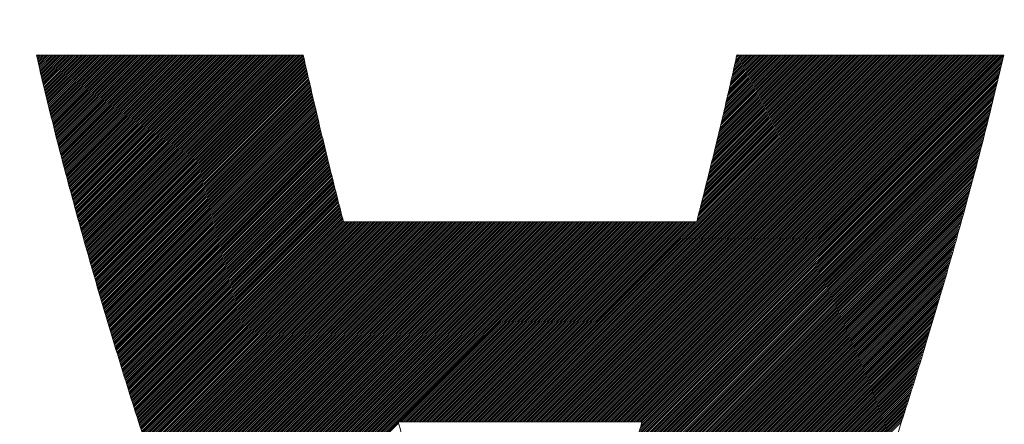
# Model space of a CAD drawing. Header units: millimetres. Extents: x 0 to 1076, y 0 to 742.
# Tile 75 of 132: x 157.36 to 162.08, y 488.13 to 490.07. Entities that reach past the tile are written whole.
import ezdxf

# ---------------------------------------------------------------- set-up
doc = ezdxf.new("R2010")
doc.units = ezdxf.units.MM
doc.header["$LTSCALE"] = 0.454724
doc.layers.add('NoLayerName_001', color=7, linetype='Continuous')
doc.layers.add('NoLayerName_002', color=7, linetype='Continuous')

# ---------------------------------------------------------------- blocks, each defined once
blk = doc.blocks.new('JZB_0007')
at = {"layer": 'NoLayerName_002', "color": 7, "linetype": 'Continuous', "lineweight": 25}
for p, q in [((23.442, 4.8402), (23.4402, 4.8384)), ((23.4509, 4.8402), (23.4419, 4.8312)), ((23.4599, 4.8402), (23.4437, 4.824)), ((23.4688, 4.8402), (23.4454, 4.8168)), ((23.4777, 4.8402), (23.4471, 4.8097)), ((23.4866, 4.8402), (23.4488, 4.8025)), ((23.4955, 4.8402), (23.4506, 4.7953)), ((23.5044, 4.8402), (23.4523, 4.7881)), ((23.5133, 4.8402), (23.454, 4.7809)), ((23.5222, 4.8402), (23.4557, 4.7737)), ((23.5311, 4.8402), (23.4575, 4.7666)), ((23.54, 4.8402), (23.4592, 4.7594)), ((23.5489, 4.8402), (23.4609, 4.7522)), ((23.5578, 4.8402), (23.4627, 4.745)), ((23.5668, 4.8402), (23.4644, 4.7378)), ((23.5757, 4.8402), (23.4661, 4.7307)), ((23.5846, 4.8402), (23.4678, 4.7235)), ((23.5935, 4.8402), (23.4696, 4.7163)), ((23.6024, 4.8402), (23.4713, 4.7091)), ((23.6113, 4.8402), (23.473, 4.7019)), ((23.6202, 4.8402), (23.4747, 4.6948)), ((23.6291, 4.8402), (23.4765, 4.6876)), ((23.638, 4.8402), (23.4782, 4.6804)), ((23.6469, 4.8402), (23.4799, 4.6732)), ((23.6558, 4.8402), (23.4817, 4.666)), ((23.6648, 4.8402), (23.4834, 4.6588)), ((23.6737, 4.8402), (23.4851, 4.6517)), ((23.6826, 4.8402), (23.4868, 4.6445)), ((23.6915, 4.8402), (23.4886, 4.6373)), ((23.7004, 4.8402), (23.4903, 4.6301)), ((23.7093, 4.8402), (23.492, 4.6229)), ((23.7182, 4.8402), (23.4937, 4.6158)), ((23.7271, 4.8402), (23.4955, 4.6086)), ((23.736, 4.8402), (23.4972, 4.6014)), ((23.7449, 4.8402), (23.4989, 4.5942)), ((23.7538, 4.8402), (23.5007, 4.587)), ((23.7627, 4.8402), (23.5024, 4.5799)), ((23.7717, 4.8402), (23.5041, 4.5727)), ((23.7806, 4.8402), (23.5058, 4.5655)), ((23.7895, 4.8402), (23.5076, 4.5583)), ((23.7984, 4.8402), (23.5093, 4.5511)), ((23.8073, 4.8402), (23.511, 4.5439)), ((23.8162, 4.8402), (23.5128, 4.5368)), ((23.8251, 4.8402), (23.5147, 4.5298)), ((23.834, 4.8402), (23.5165, 4.5227)), ((23.8429, 4.8402), (23.5183, 4.5156)), ((23.8518, 4.8402), (23.5201, 4.5085)), ((23.8607, 4.8402), (23.522, 4.5015)), ((23.8696, 4.8402), (23.5238, 4.4944)), ((23.8786, 4.8402), (23.5256, 4.4873)), ((23.8875, 4.8402), (23.5275, 4.4802)), ((23.8964, 4.8402), (23.5293, 4.4731)), ((23.9053, 4.8402), (23.5311, 4.4661)), ((23.9142, 4.8402), (23.533, 4.459)), ((23.9231, 4.8402), (23.5348, 4.4519)), ((23.932, 4.8402), (23.5366, 4.4448)), ((23.9409, 4.8402), (23.5384, 4.4377)), ((23.9498, 4.8402), (23.5403, 4.4307)), ((23.9587, 4.8402), (23.5421, 4.4236)), ((23.9676, 4.8402), (23.5439, 4.4165)), ((23.9765, 4.8402), (23.5458, 4.4094)), ((23.9855, 4.8402), (23.5476, 4.4023)), ((23.9944, 4.8402), (23.5494, 4.3953)), ((24.0033, 4.8402), (23.5512, 4.3882)), ((24.0122, 4.8402), (23.5531, 4.3811)), ((24.0211, 4.8402), (23.5549, 4.374)), ((24.03, 4.8402), (23.5567, 4.3669)), ((24.0389, 4.8402), (23.5586, 4.3599)), ((24.0478, 4.8402), (23.5604, 4.3528)), ((24.0567, 4.8402), (23.5622, 4.3457)), ((24.0656, 4.8402), (23.564, 4.3386)), ((24.0745, 4.8402), (23.5659, 4.3316)), ((24.0834, 4.8402), (23.5677, 4.3245)), ((24.0924, 4.8402), (23.5695, 4.3174)), ((24.1013, 4.8402), (23.5714, 4.3103)), ((24.1102, 4.8402), (23.5732, 4.3032)), ((24.1191, 4.8402), (23.575, 4.2962)), ((24.128, 4.8402), (23.5769, 4.2891)), ((24.1369, 4.8402), (23.5787, 4.282)), ((24.1458, 4.8402), (23.5805, 4.2749)), ((24.1547, 4.8402), (23.5823, 4.2678)), ((24.1636, 4.8402), (23.5842, 4.2608)), ((24.1725, 4.8402), (23.586, 4.2537)), ((24.1814, 4.8402), (23.5878, 4.2466)), ((24.1903, 4.8402), (23.5897, 4.2395)), ((24.1993, 4.8402), (23.5915, 4.2325)), ((24.2082, 4.8402), (23.5935, 4.2255)), ((24.2171, 4.8402), (23.5955, 4.2186)), ((24.226, 4.8402), (23.5974, 4.2117)), ((24.2349, 4.8402), (23.5994, 4.2047)), ((24.2438, 4.8402), (23.6013, 4.1978)), ((24.2527, 4.8402), (23.6033, 4.1908)), ((24.2616, 4.8402), (23.6053, 4.1839)), ((24.2705, 4.8402), (23.6072, 4.1769)), ((24.2794, 4.8402), (23.6092, 4.17)), ((24.2883, 4.8402), (23.6112, 4.163)), ((24.2972, 4.8402), (23.6131, 4.1561)), ((24.3062, 4.8402), (23.6151, 4.1491)), ((24.3151, 4.8402), (23.617, 4.1422)), ((24.324, 4.8402), (23.619, 4.1352)), ((24.3329, 4.8402), (23.621, 4.1283)), ((24.3418, 4.8402), (23.6229, 4.1213)), ((24.3507, 4.8402), (23.6249, 4.1144)), ((24.3596, 4.8402), (23.6268, 4.1074)), ((24.3685, 4.8402), (23.6288, 4.1005)), ((24.3774, 4.8402), (23.6308, 4.0935)), ((24.3863, 4.8402), (23.6327, 4.0866)), ((24.3952, 4.8402), (23.6347, 4.0797)), ((24.4042, 4.8402), (23.6366, 4.0727)), ((24.4131, 4.8402), (23.6386, 4.0658)), ((24.422, 4.8402), (23.6406, 4.0588)), ((24.4309, 4.8402), (23.6425, 4.0519)), ((24.4398, 4.8402), (23.6445, 4.0449)), ((24.4487, 4.8402), (23.6464, 4.038)), ((24.4576, 4.8402), (23.6484, 4.031)), ((24.4665, 4.8402), (23.6504, 4.0241)), ((24.4754, 4.8402), (23.6523, 4.0171)), ((24.4843, 4.8402), (23.6543, 4.0102)), ((24.4932, 4.8402), (23.6563, 4.0032)), ((24.5021, 4.8402), (23.6582, 3.9963)), ((24.5111, 4.8402), (23.6602, 3.9893)), ((24.52, 4.8402), (23.6621, 3.9824)), ((24.5289, 4.8402), (23.6641, 3.9754)), ((24.5378, 4.8402), (23.6661, 3.9685)), ((24.5467, 4.8402), (23.668, 3.9615)), ((24.5556, 4.8402), (23.67, 3.9546)), ((24.5645, 4.8402), (23.6719, 3.9477)), ((24.5734, 4.8402), (23.6739, 3.9407)), ((24.5823, 4.8402), (23.6759, 3.9338)), ((24.5912, 4.8402), (23.6778, 3.9268)), ((24.6001, 4.8402), (23.6798, 3.9199)), ((24.609, 4.8402), (23.6817, 3.9129)), ((24.618, 4.8402), (23.6837, 3.906)), ((24.6269, 4.8402), (23.6857, 3.899)), ((24.6358, 4.8402), (23.6876, 3.8921)), ((24.6447, 4.8402), (23.6896, 3.8851)), ((24.6536, 4.8402), (23.6916, 3.8782)), ((24.6625, 4.8402), (23.6935, 3.8712)), ((24.6714, 4.8402), (23.6955, 3.8643)), ((24.6803, 4.8402), (23.6974, 3.8573)), ((24.6892, 4.8402), (23.6994, 3.8504)), ((24.6981, 4.8402), (23.7014, 3.8434)), ((24.707, 4.8402), (23.7033, 3.8365)), ((24.7159, 4.8402), (23.7053, 3.8295)), ((24.7207, 4.8361), (23.7072, 3.8226)), ((24.7224, 4.8289), (23.7092, 3.8157)), ((24.7241, 4.8216), (23.7112, 3.8087)), ((27.4152, 4.8402), (25.6551, 3.0801)), ((27.4241, 4.8402), (25.664, 3.0801)), ((27.433, 4.8402), (25.6729, 3.0801)), ((27.4419, 4.8402), (25.6818, 3.0801)), ((27.4508, 4.8402), (25.6907, 3.0801)), ((27.4597, 4.8402), (25.6996, 3.0801)), ((27.4687, 4.8402), (25.7085, 3.0801)), ((27.4776, 4.8402), (25.7174, 3.0801)), ((27.4865, 4.8402), (25.7263, 3.0801)), ((27.4954, 4.8402), (25.7352, 3.0801)), ((27.5043, 4.8402), (25.7441, 3.0801)), ((27.5132, 4.8402), (25.7531, 3.0801)), ((27.5221, 4.8402), (25.762, 3.0801)), ((27.531, 4.8402), (25.7709, 3.0801)), ((27.5399, 4.8402), (25.7798, 3.0801)), ((27.5488, 4.8402), (25.7887, 3.0801)), ((27.5577, 4.8402), (25.7976, 3.0801)), ((27.5666, 4.8402), (25.8065, 3.0801)), ((27.5756, 4.8402), (25.8154, 3.0801)), ((27.5845, 4.8402), (25.8243, 3.0801)), ((27.5934, 4.8402), (25.8332, 3.0801)), ((27.6023, 4.8402), (25.8421, 3.0801)), ((27.6112, 4.8402), (25.851, 3.0801)), ((27.6201, 4.8402), (25.86, 3.0801)), ((27.629, 4.8402), (25.8689, 3.0801)), ((27.6379, 4.8402), (25.8778, 3.0801)), ((27.6468, 4.8402), (25.8867, 3.0801)), ((27.6557, 4.8402), (25.8956, 3.0801)), ((27.6646, 4.8402), (25.9045, 3.0801)), ((27.6735, 4.8402), (25.9134, 3.0801)), ((27.6825, 4.8402), (25.9223, 3.0801)), ((27.6914, 4.8402), (25.9312, 3.0801)), ((27.7003, 4.8402), (25.9401, 3.0801)), ((27.7092, 4.8402), (25.949, 3.0801)), ((27.7181, 4.8402), (25.9579, 3.0801)), ((27.727, 4.8402), (25.9669, 3.0801)), ((27.7359, 4.8402), (25.9758, 3.0801)), ((27.7448, 4.8402), (25.9847, 3.0801)), ((27.7537, 4.8402), (25.9936, 3.0801)), ((27.7626, 4.8402), (26.0025, 3.0801)), ((27.7715, 4.8402), (26.0114, 3.0801)), ((27.7804, 4.8402), (26.0203, 3.0801)), ((27.7894, 4.8402), (26.0292, 3.0801)), ((27.7983, 4.8402), (26.0381, 3.0801)), ((27.8072, 4.8402), (26.047, 3.0801)), ((27.8161, 4.8402), (26.0559, 3.0801)), ((27.825, 4.8402), (26.0648, 3.0801)), ((27.8339, 4.8402), (26.0738, 3.0801)), ((27.8428, 4.8402), (26.0827, 3.0801)), ((27.8517, 4.8402), (26.0916, 3.0801)), ((27.8606, 4.8402), (26.1005, 3.0801)), ((27.8695, 4.8402), (26.1094, 3.0801)), ((27.8784, 4.8402), (26.1183, 3.0801)), ((27.8873, 4.8402), (26.1272, 3.0801)), ((27.8963, 4.8402), (26.1361, 3.0801)), ((27.9052, 4.8402), (26.145, 3.0801)), ((27.9141, 4.8402), (26.1539, 3.0801)), ((27.923, 4.8402), (26.1628, 3.0801)), ((27.9319, 4.8402), (26.1717, 3.0801)), ((27.9408, 4.8402), (26.1807, 3.0801)), ((27.9497, 4.8402), (26.1896, 3.0801)), ((27.9586, 4.8402), (26.1985, 3.0801)), ((27.9675, 4.8402), (26.2074, 3.0801)), ((27.9764, 4.8402), (26.2163, 3.0801)), ((27.9853, 4.8402), (26.2252, 3.0801)), ((27.9942, 4.8402), (26.2341, 3.0801)), ((28.0032, 4.8402), (26.243, 3.0801)), ((28.0121, 4.8402), (26.2519, 3.0801)), ((28.021, 4.8402), (26.2608, 3.0801)), ((28.0299, 4.8402), (26.2697, 3.0801)), ((28.0388, 4.8402), (26.2787, 3.0801)), ((28.0477, 4.8402), (26.2876, 3.0801)), ((28.0566, 4.8402), (26.2965, 3.0801)), ((28.0655, 4.8402), (26.3054, 3.0801)), ((28.0744, 4.8402), (26.3143, 3.0801)), ((28.0787, 4.8355), (26.3232, 3.0801)), ((28.0758, 4.8238), (26.3321, 3.0801)), ((27.4063, 4.8402), (26.6073, 4.0412)), ((27.3974, 4.8402), (26.6103, 4.0531)), ((27.3885, 4.8402), (26.6132, 4.065)), ((27.3796, 4.8402), (26.6162, 4.0768)), ((27.3707, 4.8402), (26.6191, 4.0887)), ((27.3618, 4.8402), (26.6221, 4.1006)), ((27.3528, 4.8402), (26.6251, 4.1124)), ((27.3439, 4.8402), (26.628, 4.1243)), ((27.335, 4.8402), (26.631, 4.1362)), ((27.3261, 4.8402), (26.6339, 4.148)), ((27.3172, 4.8402), (26.6369, 4.1599)), ((27.3083, 4.8402), (26.6399, 4.1718)), ((27.2994, 4.8402), (26.6428, 4.1836)), ((27.2905, 4.8402), (26.6458, 4.1955)), ((27.2816, 4.8402), (26.6487, 4.2074)), ((27.2727, 4.8402), (26.6517, 4.2192)), ((27.2638, 4.8402), (26.6547, 4.2311)), ((27.2548, 4.8402), (26.6576, 4.243)), ((27.2459, 4.8402), (26.6606, 4.2548)), ((27.237, 4.8402), (26.6635, 4.2667)), ((27.2281, 4.8402), (26.6665, 4.2786)), ((27.2192, 4.8402), (26.6694, 4.2904)), ((27.2103, 4.8402), (26.6724, 4.3023)), ((27.2014, 4.8402), (26.6754, 4.3142)), ((27.1925, 4.8402), (26.6783, 4.326)), ((27.1836, 4.8402), (26.6813, 4.3379)), ((27.1747, 4.8402), (26.6842, 4.3498)), ((27.1658, 4.8402), (26.6872, 4.3616)), ((27.1569, 4.8402), (26.6902, 4.3735)), ((27.1479, 4.8402), (26.6931, 4.3854)), ((27.139, 4.8402), (26.6961, 4.3973)), ((27.1301, 4.8402), (26.699, 4.4091)), ((27.1212, 4.8402), (26.702, 4.421)), ((27.1123, 4.8402), (26.705, 4.4329)), ((27.1034, 4.8402), (26.7079, 4.4447)), ((27.0945, 4.8402), (26.7108, 4.4565)), ((27.0856, 4.8402), (26.7135, 4.4681)), ((27.0767, 4.8402), (26.7162, 4.4797)), ((27.0678, 4.8402), (26.7188, 4.4913)), ((27.0589, 4.8402), (26.7215, 4.5029)), ((27.05, 4.8402), (26.7242, 4.5145)), ((27.041, 4.8402), (26.7269, 4.5261)), ((27.0321, 4.8402), (26.7296, 4.5377)), ((27.0232, 4.8402), (26.7323, 4.5493)), ((27.0143, 4.8402), (26.735, 4.5609)), ((27.0054, 4.8402), (26.7377, 4.5725)), ((26.9965, 4.8402), (26.7404, 4.5841)), ((26.9876, 4.8402), (26.743, 4.5957)), ((26.9787, 4.8402), (26.7457, 4.6073)), ((26.9698, 4.8402), (26.7484, 4.6189)), ((26.9609, 4.8402), (26.7511, 4.6305)), ((26.952, 4.8402), (26.7538, 4.6421)), ((26.9431, 4.8402), (26.7565, 4.6536)), ((26.9341, 4.8402), (26.7592, 4.6652)), ((26.9252, 4.8402), (26.7619, 4.6768)), ((26.9163, 4.8402), (26.7646, 4.6884)), ((26.9074, 4.8402), (26.7672, 4.7)), ((26.8985, 4.8402), (26.7699, 4.7116)), ((26.8896, 4.8402), (26.7726, 4.7232)), ((26.8807, 4.8402), (26.7753, 4.7348)), ((26.8718, 4.8402), (26.778, 4.7464)), ((26.8629, 4.8402), (26.7807, 4.758)), ((26.854, 4.8402), (26.7834, 4.7696)), ((26.8451, 4.8402), (26.7861, 4.7812)), ((26.8362, 4.8402), (26.7888, 4.7928)), ((26.8272, 4.8402), (26.7915, 4.8044)), ((26.8183, 4.8402), (26.7941, 4.816)), ((26.8094, 4.8402), (26.7968, 4.8276)), ((26.8005, 4.8402), (26.7995, 4.8392)), ((24.7258, 4.8144), (23.7131, 3.8018)), ((24.7275, 4.8072), (23.7151, 3.7948)), ((24.7291, 4.8), (23.717, 3.7879)), ((24.7308, 4.7927), (23.719, 3.7809)), ((24.7325, 4.7855), (23.721, 3.774)), ((24.7342, 4.7783), (23.7229, 3.767)), ((24.7358, 4.771), (23.7249, 3.7601)), ((28.0646, 4.7769), (26.3349, 3.0472)), ((28.0674, 4.7886), (26.3386, 3.0598)), ((28.073, 4.8121), (26.341, 3.0801)), ((28.0702, 4.8004), (26.3423, 3.0725)), ((24.7375, 4.7638), (23.7269, 3.7531)), ((24.7392, 4.7566), (23.7288, 3.7462)), ((24.7409, 4.7493), (23.7308, 3.7392)), ((24.7426, 4.7421), (23.7327, 3.7323)), ((24.7442, 4.7349), (23.7347, 3.7253)), ((24.7459, 4.7276), (23.7367, 3.7184)), ((28.0533, 4.73), (26.32, 2.9967)), ((28.0561, 4.7417), (26.3237, 3.0094)), ((28.0589, 4.7534), (26.3275, 3.022)), ((28.0617, 4.7652), (26.3312, 3.0346)), ((24.7476, 4.7204), (23.7386, 3.7114)), ((24.7493, 4.7132), (23.7406, 3.7045)), ((24.7509, 4.706), (23.7425, 3.6975)), ((24.7526, 4.6987), (23.7445, 3.6906)), ((24.7543, 4.6915), (23.7465, 3.6837)), ((24.756, 4.6843), (23.7484, 3.6767)), ((24.7577, 4.677), (23.7504, 3.6698)), ((28.042, 4.6831), (26.3052, 2.9462)), ((28.0448, 4.6948), (26.3089, 2.9589)), ((28.0476, 4.7065), (26.3126, 2.9715)), ((28.0505, 4.7182), (26.3163, 2.9841)), ((24.7593, 4.6698), (23.7523, 3.6628)), ((24.761, 4.6626), (23.7543, 3.6559)), ((24.7627, 4.6553), (23.7563, 3.6489)), ((24.7644, 4.6481), (23.7582, 3.642)), ((24.766, 4.6409), (23.7602, 3.635)), ((24.7677, 4.6336), (23.7622, 3.6281)), ((28.0307, 4.6361), (26.2903, 2.8957)), ((28.0335, 4.6479), (26.294, 2.9084)), ((28.0364, 4.6596), (26.2977, 2.921)), ((28.0392, 4.6713), (26.3014, 2.9336)), ((24.7694, 4.6264), (23.7641, 3.6211)), ((24.7711, 4.6192), (23.7661, 3.6142)), ((24.7728, 4.612), (23.768, 3.6072)), ((24.7744, 4.6047), (23.77, 3.6003)), ((24.7761, 4.5975), (23.7721, 3.5935)), ((24.7778, 4.5903), (23.7742, 3.5867)), ((24.7795, 4.583), (23.7763, 3.5799)), ((28.0194, 4.5892), (26.2754, 2.8452)), ((28.0222, 4.601), (26.2792, 2.8579)), ((28.0251, 4.6127), (26.2829, 2.8705)), ((28.0279, 4.6244), (26.2866, 2.8831)), ((24.7811, 4.5758), (23.7785, 3.5731)), ((24.7828, 4.5686), (23.7806, 3.5663)), ((24.7845, 4.5613), (23.7827, 3.5595)), ((24.7862, 4.5541), (23.7848, 3.5527)), ((24.7879, 4.5469), (23.7869, 3.5459)), ((24.7895, 4.5396), (23.789, 3.5391)), ((28.0081, 4.5423), (26.2606, 2.7947)), ((28.011, 4.554), (26.2643, 2.8074)), ((28.0138, 4.5658), (26.268, 2.82)), ((28.0166, 4.5775), (26.2717, 2.8326)), ((24.7912, 4.5324), (23.7911, 3.5323)), ((24.7929, 4.5252), (23.7932, 3.5255)), ((24.7946, 4.518), (23.7954, 3.5187)), ((24.7962, 4.5107), (23.7975, 3.5119)), ((24.7979, 4.5035), (23.7996, 3.5051)), ((24.7996, 4.4963), (23.8017, 3.4984)), ((24.8013, 4.489), (23.8038, 3.4916)), ((27.9957, 4.4943), (26.2457, 2.7442)), ((27.9988, 4.5063), (26.2494, 2.7569)), ((28.0019, 4.5183), (26.2531, 2.7695)), ((28.005, 4.5303), (26.2569, 2.7821)), ((24.803, 4.4818), (23.8059, 3.4848)), ((24.8046, 4.4746), (23.808, 3.478)), ((24.8063, 4.4673), (23.8101, 3.4712)), ((24.808, 4.4601), (23.8123, 3.4644)), ((24.8097, 4.4529), (23.8144, 3.4576)), ((24.8114, 4.4457), (23.8165, 3.4508)), ((27.9833, 4.4462), (26.2302, 2.6931)), ((27.9864, 4.4582), (26.2342, 2.706)), ((27.9895, 4.4702), (26.2381, 2.7188)), ((27.9926, 4.4823), (26.242, 2.7316)), ((24.8132, 4.4386), (23.8186, 3.444)), ((24.815, 4.4315), (23.8207, 3.4372)), ((24.8168, 4.4243), (23.8228, 3.4304)), ((24.8185, 4.4172), (23.8249, 3.4236)), ((24.8203, 4.4101), (23.827, 3.4168)), ((24.8221, 4.403), (23.8292, 3.41)), ((24.8239, 4.3958), (23.8313, 3.4032)), ((27.9709, 4.3982), (26.2145, 2.6418)), ((27.974, 4.4102), (26.2185, 2.6546)), ((27.9771, 4.4222), (26.2224, 2.6675)), ((27.9802, 4.4342), (26.2263, 2.6803)), ((24.8257, 4.3887), (23.8334, 3.3964)), ((24.8274, 4.3816), (23.8355, 3.3896)), ((24.8292, 4.3744), (23.8376, 3.3828)), ((24.831, 4.3673), (23.8397, 3.376)), ((24.8328, 4.3602), (23.8418, 3.3692)), ((24.8346, 4.353), (23.8439, 3.3624)), ((24.8363, 4.3459), (23.8461, 3.3556)), ((27.9585, 4.3501), (26.1988, 2.5905)), ((27.9616, 4.3621), (26.2028, 2.6033)), ((27.9647, 4.3741), (26.2067, 2.6161)), ((27.9678, 4.3862), (26.2106, 2.629)), ((24.8381, 4.3388), (23.8482, 3.3488)), ((24.8399, 4.3317), (23.8503, 3.342)), ((24.8417, 4.3245), (23.8524, 3.3352)), ((24.8434, 4.3174), (23.8545, 3.3285)), ((24.8452, 4.3103), (23.8566, 3.3217)), ((24.847, 4.3031), (23.8587, 3.3149)), ((27.9461, 4.3021), (26.1832, 2.5392)), ((27.9492, 4.3141), (26.1871, 2.552)), ((27.9523, 4.3261), (26.191, 2.5648)), ((27.9554, 4.3381), (26.1949, 2.5776)), ((24.8488, 4.296), (23.8608, 3.3081)), ((24.8506, 4.2889), (23.8629, 3.3013)), ((24.8523, 4.2818), (23.8651, 3.2945)), ((24.8541, 4.2746), (23.8672, 3.2877)), ((24.8559, 4.2675), (23.8693, 3.2809)), ((24.8577, 4.2604), (23.8714, 3.2741)), ((24.8595, 4.2532), (23.8735, 3.2673)), ((27.9337, 4.254), (26.1675, 2.4878)), ((27.9368, 4.266), (26.1714, 2.5007)), ((27.9399, 4.2781), (26.1753, 2.5135)), ((27.943, 4.2901), (26.1792, 2.5263)), ((24.8612, 4.2461), (23.8756, 3.2605)), ((24.863, 4.239), (23.8777, 3.2537)), ((24.8648, 4.2318), (23.8798, 3.2469)), ((24.8666, 4.2247), (23.882, 3.2401)), ((24.8684, 4.2176), (23.8841, 3.2333)), ((24.8701, 4.2105), (23.8862, 3.2265)), ((24.8719, 4.2033), (23.8883, 3.2197)), ((27.9203, 4.205), (26.1518, 2.4365)), ((27.9238, 4.2174), (26.1557, 2.4493)), ((27.9273, 4.2298), (26.1596, 2.4622)), ((27.9306, 4.242), (26.1635, 2.475)), ((24.8737, 4.1962), (23.8904, 3.2129)), ((24.8755, 4.1891), (23.8925, 3.2061)), ((24.8772, 4.1819), (23.8946, 3.1993)), ((24.879, 4.1748), (23.8967, 3.1925)), ((24.8808, 4.1677), (23.8989, 3.1857)), ((24.8826, 4.1605), (23.901, 3.1789)), ((27.9098, 4.1678), (26.14, 2.398)), ((27.9133, 4.1802), (26.1439, 2.4108)), ((27.9168, 4.1926), (26.1478, 2.4237)), ((24.8844, 4.1534), (23.9031, 3.1721)), ((24.8861, 4.1463), (23.9052, 3.1653)), ((24.8879, 4.1392), (23.9073, 3.1585)), ((24.8897, 4.132), (23.9094, 3.1518)), ((24.8915, 4.1249), (23.9115, 3.145)), ((24.8933, 4.1178), (23.9136, 3.1382)), ((24.895, 4.1106), (23.9158, 3.1314)), ((27.8958, 4.1181), (26.1237, 2.3461)), ((27.8993, 4.1305), (26.1278, 2.3591)), ((27.9028, 4.143), (26.132, 2.3722)), ((27.9063, 4.1554), (26.1361, 2.3852)), ((24.8968, 4.1035), (23.9179, 3.1246)), ((24.8986, 4.0964), (23.92, 3.1178)), ((24.9004, 4.0892), (23.9221, 3.111)), ((24.9021, 4.0821), (23.9242, 3.1042)), ((24.9039, 4.075), (23.9263, 3.0974)), ((24.9057, 4.0679), (23.9284, 3.0906)), ((27.8817, 4.0685), (26.1071, 2.2939)), ((27.8852, 4.0809), (26.1113, 2.3069)), ((27.8887, 4.0933), (26.1154, 2.32)), ((27.8923, 4.1057), (26.1195, 2.333)), ((24.9075, 4.0607), (23.9305, 3.0838)), ((24.9093, 4.0536), (23.9327, 3.077)), ((24.911, 4.0465), (23.9348, 3.0702)), ((24.9137, 4.0402), (23.9369, 3.0634)), ((24.9226, 4.0402), (23.939, 3.0566)), ((24.9315, 4.0402), (23.9411, 3.0498)), ((24.9404, 4.0402), (23.9432, 3.043)), ((24.9493, 4.0402), (23.9453, 3.0362)), ((24.9582, 4.0402), (23.9474, 3.0294)), ((24.9671, 4.0402), (23.9496, 3.0226)), ((24.976, 4.0402), (23.9517, 3.0158)), ((24.9849, 4.0402), (23.9538, 3.009)), ((24.9938, 4.0402), (23.9559, 3.0022)), ((25.0027, 4.0402), (23.958, 2.9954)), ((25.0116, 4.0402), (23.9601, 2.9886)), ((25.0206, 4.0402), (23.9622, 2.9818)), ((25.0295, 4.0402), (23.9643, 2.9751)), ((25.0384, 4.0402), (23.9665, 2.9683)), ((25.0473, 4.0402), (23.9686, 2.9615)), ((25.0562, 4.0402), (23.9707, 2.9547)), ((25.0651, 4.0402), (23.9729, 2.948)), ((25.074, 4.0402), (23.9751, 2.9413)), ((25.0829, 4.0402), (23.9774, 2.9346)), ((25.0918, 4.0402), (23.9796, 2.928)), ((25.1007, 4.0402), (23.9819, 2.9213)), ((25.1096, 4.0402), (23.9841, 2.9147)), ((25.1186, 4.0402), (23.9864, 2.908)), ((25.1275, 4.0402), (23.9886, 2.9013)), ((25.1364, 4.0402), (23.9909, 2.8947)), ((25.1453, 4.0402), (23.9931, 2.888)), ((25.1542, 4.0402), (23.9954, 2.8814)), ((25.1631, 4.0402), (23.9976, 2.8747)), ((25.172, 4.0402), (23.9999, 2.868)), ((25.1809, 4.0402), (24.0021, 2.8614)), ((25.1898, 4.0402), (24.0044, 2.8547)), ((25.1987, 4.0402), (24.0066, 2.8481)), ((25.2076, 4.0402), (24.0088, 2.8414)), ((25.2165, 4.0402), (24.0111, 2.8347)), ((25.2255, 4.0402), (24.0133, 2.8281)), ((25.2344, 4.0402), (24.0156, 2.8214)), ((25.2433, 4.0402), (24.0178, 2.8148)), ((25.2522, 4.0402), (24.0201, 2.8081)), ((25.2611, 4.0402), (24.0223, 2.8014)), ((25.27, 4.0402), (24.0246, 2.7948)), ((25.2789, 4.0402), (24.0268, 2.7881)), ((25.2878, 4.0402), (24.0291, 2.7814)), ((25.2967, 4.0402), (24.0313, 2.7748)), ((25.3056, 4.0402), (24.0336, 2.7681)), ((25.3145, 4.0402), (24.0358, 2.7615)), ((25.3234, 4.0402), (24.0381, 2.7548)), ((25.3324, 4.0402), (24.0403, 2.7481)), ((25.3413, 4.0402), (24.0426, 2.7415)), ((25.3502, 4.0402), (24.0448, 2.7348)), ((25.3591, 4.0402), (24.0471, 2.7282)), ((25.368, 4.0402), (24.0493, 2.7215)), ((25.3769, 4.0402), (24.0516, 2.7148)), ((25.3858, 4.0402), (24.0538, 2.7082)), ((25.3947, 4.0402), (24.0561, 2.7015)), ((25.4036, 4.0402), (24.0583, 2.6949)), ((25.4125, 4.0402), (24.0606, 2.6882)), ((25.4214, 4.0402), (24.0628, 2.6815)), ((25.4303, 4.0402), (24.0651, 2.6749)), ((25.4393, 4.0402), (24.0673, 2.6682)), ((25.4482, 4.0402), (24.0695, 2.6616)), ((25.4571, 4.0402), (24.0718, 2.6549)), ((25.466, 4.0402), (24.074, 2.6482)), ((25.4749, 4.0402), (24.0763, 2.6416)), ((25.4838, 4.0402), (24.0785, 2.6349)), ((25.4927, 4.0402), (24.0808, 2.6283)), ((25.5016, 4.0402), (24.083, 2.6216)), ((25.5105, 4.0402), (24.0853, 2.6149)), ((25.5194, 4.0402), (24.0875, 2.6083)), ((25.5283, 4.0402), (24.0898, 2.6016)), ((25.5372, 4.0402), (24.092, 2.595)), ((25.5462, 4.0402), (24.0943, 2.5883)), ((25.5551, 4.0402), (24.0965, 2.5816)), ((25.564, 4.0402), (24.0988, 2.575)), ((25.5729, 4.0402), (24.101, 2.5683)), ((25.5818, 4.0402), (24.1033, 2.5617)), ((25.5907, 4.0402), (24.1055, 2.555)), ((25.5996, 4.0402), (24.1078, 2.5483)), ((25.6085, 4.0402), (24.11, 2.5417)), ((25.6174, 4.0402), (24.1123, 2.535)), ((25.6263, 4.0402), (24.1145, 2.5284)), ((25.6352, 4.0402), (24.1168, 2.5217)), ((25.6441, 4.0402), (24.119, 2.515)), ((25.6531, 4.0402), (24.1213, 2.5084)), ((25.662, 4.0402), (24.1235, 2.5017)), ((25.6709, 4.0402), (24.1258, 2.4951)), ((25.6798, 4.0402), (24.128, 2.4884)), ((25.6887, 4.0402), (24.1302, 2.4817)), ((25.6976, 4.0402), (24.1325, 2.4751)), ((25.7065, 4.0402), (24.1347, 2.4684)), ((25.7154, 4.0402), (24.137, 2.4618)), ((25.7243, 4.0402), (24.1392, 2.4551)), ((25.7332, 4.0402), (24.1415, 2.4484)), ((25.7421, 4.0402), (24.1437, 2.4418)), ((25.751, 4.0402), (24.146, 2.4351)), ((25.76, 4.0402), (24.1482, 2.4285)), ((25.7689, 4.0402), (24.1505, 2.4218)), ((25.7778, 4.0402), (24.1527, 2.4151)), ((25.7867, 4.0402), (24.155, 2.4085)), ((25.7956, 4.0402), (24.1572, 2.4018)), ((25.8045, 4.0402), (24.1595, 2.3952)), ((25.8134, 4.0402), (24.1617, 2.3885)), ((25.8223, 4.0402), (24.164, 2.3818)), ((25.8312, 4.0402), (24.1662, 2.3752)), ((25.8401, 4.0402), (24.1685, 2.3685)), ((25.849, 4.0402), (24.1707, 2.3619)), ((25.858, 4.0402), (24.173, 2.3552)), ((25.8669, 4.0402), (24.1752, 2.3485)), ((25.8758, 4.0402), (24.1775, 2.3419)), ((25.8847, 4.0402), (24.1797, 2.3352)), ((25.8936, 4.0402), (24.182, 2.3286)), ((25.9025, 4.0402), (24.1842, 2.3219)), ((25.9114, 4.0402), (24.1865, 2.3152)), ((25.9203, 4.0402), (24.1887, 2.3086)), ((25.9292, 4.0402), (24.191, 2.302)), ((25.9381, 4.0402), (24.1934, 2.2954)), ((25.947, 4.0402), (24.1958, 2.2889)), ((25.9559, 4.0402), (24.1982, 2.2824)), ((25.9649, 4.0402), (24.2005, 2.2759)), ((25.9738, 4.0402), (24.2029, 2.2693)), ((25.9827, 4.0402), (24.2053, 2.2628)), ((25.9916, 4.0402), (24.2077, 2.2563)), ((26.0005, 4.0402), (24.21, 2.2497)), ((26.0094, 4.0402), (24.2124, 2.2432)), ((26.0183, 4.0402), (24.2148, 2.2367)), ((26.0272, 4.0402), (24.2172, 2.2302)), ((26.0361, 4.0402), (24.2196, 2.2236)), ((26.045, 4.0402), (24.2219, 2.2171)), ((26.0539, 4.0402), (24.2243, 2.2106)), ((26.0628, 4.0402), (24.2267, 2.204)), ((26.0718, 4.0402), (24.2291, 2.1975)), ((26.0807, 4.0402), (24.2315, 2.191)), ((26.0896, 4.0402), (24.2338, 2.1844)), ((26.0985, 4.0402), (24.2362, 2.1779)), ((26.1074, 4.0402), (24.2386, 2.1714)), ((26.1163, 4.0402), (24.241, 2.1649)), ((26.1252, 4.0402), (24.2434, 2.1583)), ((26.1341, 4.0402), (24.2457, 2.1518)), ((26.143, 4.0402), (25.1829, 3.0801)), ((26.1519, 4.0402), (25.1918, 3.0801)), ((26.1608, 4.0402), (25.2007, 3.0801)), ((26.1697, 4.0402), (25.2096, 3.0801)), ((26.1787, 4.0402), (25.2185, 3.0801)), ((26.1876, 4.0402), (25.2275, 3.0801)), ((26.1965, 4.0402), (25.2364, 3.0801)), ((26.2054, 4.0402), (25.2453, 3.0801)), ((26.2143, 4.0402), (25.2542, 3.0801)), ((26.2232, 4.0402), (25.2631, 3.0801)), ((26.2321, 4.0402), (25.272, 3.0801)), ((26.241, 4.0402), (25.2809, 3.0801)), ((26.2499, 4.0402), (25.2898, 3.0801)), ((26.2588, 4.0402), (25.2987, 3.0801)), ((26.2677, 4.0402), (25.3076, 3.0801)), ((26.2766, 4.0402), (25.3165, 3.0801)), ((26.2856, 4.0402), (25.3254, 3.0801)), ((26.2945, 4.0402), (25.3344, 3.0801)), ((26.3034, 4.0402), (25.3433, 3.0801)), ((26.3123, 4.0402), (25.3522, 3.0801)), ((26.3212, 4.0402), (25.3611, 3.0801)), ((26.3301, 4.0402), (25.37, 3.0801)), ((26.339, 4.0402), (25.3789, 3.0801)), ((26.3479, 4.0402), (25.3878, 3.0801)), ((26.3568, 4.0402), (25.3967, 3.0801)), ((26.3657, 4.0402), (25.4056, 3.0801)), ((26.3746, 4.0402), (25.4145, 3.0801)), ((26.3835, 4.0402), (25.4234, 3.0801)), ((26.3925, 4.0402), (25.4323, 3.0801)), ((26.4014, 4.0402), (25.4413, 3.0801)), ((26.4103, 4.0402), (25.4502, 3.0801)), ((26.4192, 4.0402), (25.4591, 3.0801)), ((26.4281, 4.0402), (25.468, 3.0801)), ((26.437, 4.0402), (25.4769, 3.0801)), ((26.4459, 4.0402), (25.4858, 3.0801)), ((26.4548, 4.0402), (25.4947, 3.0801)), ((26.4637, 4.0402), (25.5036, 3.0801)), ((26.4726, 4.0402), (25.5125, 3.0801)), ((26.4815, 4.0402), (25.5214, 3.0801)), ((26.4904, 4.0402), (25.5303, 3.0801)), ((26.4994, 4.0402), (25.5393, 3.0801)), ((26.5083, 4.0402), (25.5482, 3.0801)), ((26.5172, 4.0402), (25.5571, 3.0801)), ((26.5261, 4.0402), (25.566, 3.0801)), ((26.535, 4.0402), (25.5749, 3.0801)), ((26.5439, 4.0402), (25.5838, 3.0801)), ((26.5528, 4.0402), (25.5927, 3.0801)), ((26.5617, 4.0402), (25.6016, 3.0801)), ((26.5706, 4.0402), (25.6105, 3.0801)), ((26.5795, 4.0402), (25.6194, 3.0801)), ((26.5884, 4.0402), (25.6283, 3.0801)), ((26.5973, 4.0402), (25.6372, 3.0801)), ((26.6063, 4.0402), (25.6462, 3.0801)), ((27.8677, 4.0188), (26.0905, 2.2416)), ((27.8712, 4.0312), (26.0947, 2.2547)), ((27.8747, 4.0437), (26.0988, 2.2677)), ((27.8782, 4.0561), (26.103, 2.2808)), ((27.8537, 3.9692), (26.074, 2.1894)), ((27.8572, 3.9816), (26.0781, 2.2025)), ((27.8607, 3.994), (26.0822, 2.2155)), ((27.8642, 4.0064), (26.0864, 2.2286)), ((27.8432, 3.932), (26.0615, 2.1503)), ((27.8467, 3.9444), (26.0657, 2.1633)), ((27.8502, 3.9568), (26.0698, 2.1764)), ((27.8292, 3.8823), (26.0449, 2.0981)), ((27.8327, 3.8947), (26.0491, 2.1111)), ((27.8362, 3.9071), (26.0532, 2.1242)), ((27.8397, 3.9195), (26.0574, 2.1372)), ((27.8152, 3.8327), (26.0284, 2.0458)), ((27.8187, 3.8451), (26.0325, 2.0589)), ((27.8222, 3.8575), (26.0366, 2.0719)), ((27.8257, 3.8699), (26.0408, 2.085)), ((27.8012, 3.783), (26.011, 1.9928)), ((27.8047, 3.7954), (26.0154, 2.0061)), ((27.8082, 3.8078), (26.0198, 2.0194)), ((27.8117, 3.8203), (26.0242, 2.0327)), ((27.7872, 3.7334), (25.9934, 1.9397)), ((27.7907, 3.7458), (25.9978, 1.9529)), ((27.7942, 3.7582), (26.0022, 1.9662)), ((27.7977, 3.7706), (26.0066, 1.9795)), ((27.7731, 3.6837), (25.9759, 1.8865)), ((27.7766, 3.6961), (25.9803, 1.8998)), ((27.7802, 3.7085), (25.9847, 1.9131)), ((27.7837, 3.721), (25.9891, 1.9264)), ((27.7626, 3.6465), (25.9627, 1.8466)), ((27.7661, 3.6589), (25.9671, 1.8599)), ((27.7696, 3.6713), (25.9715, 1.8732)), ((27.7485, 3.5967), (25.9452, 1.7934)), ((27.7521, 3.6093), (25.9496, 1.8067)), ((27.7556, 3.6217), (25.9539, 1.82)), ((27.7591, 3.6341), (25.9583, 1.8333)), ((27.7324, 3.545), (25.9276, 1.7402)), ((27.7364, 3.5579), (25.932, 1.7535)), ((27.7404, 3.5708), (25.9364, 1.7668)), ((27.7444, 3.5838), (25.9408, 1.7801)), ((27.7203, 3.5062), (25.9144, 1.7003)), ((27.7244, 3.5191), (25.9188, 1.7136)), ((27.7284, 3.532), (25.9232, 1.7269)), ((27.7043, 3.4545), (25.8959, 1.6461)), ((27.7083, 3.4674), (25.9006, 1.6597)), ((27.7123, 3.4803), (25.9052, 1.6733)), ((27.7163, 3.4933), (25.9099, 1.6869)), ((27.6882, 3.4028), (25.8773, 1.5919)), ((27.6922, 3.4157), (25.8819, 1.6054)), ((27.6962, 3.4286), (25.8866, 1.619)), ((27.7002, 3.4416), (25.8913, 1.6326)), ((27.6761, 3.364), (25.8633, 1.5511)), ((27.6802, 3.3769), (25.8679, 1.5647)), ((27.6842, 3.3899), (25.8726, 1.5783)), ((27.6601, 3.3123), (25.8446, 1.4969)), ((27.6641, 3.3252), (25.8493, 1.5104)), ((27.6681, 3.3382), (25.854, 1.524)), ((27.6721, 3.3511), (25.8586, 1.5376)), ((27.644, 3.2606), (25.826, 1.4426)), ((27.648, 3.2735), (25.8306, 1.4562)), ((27.652, 3.2865), (25.8353, 1.4697)), ((27.6561, 3.2994), (25.84, 1.4833)), ((27.6319, 3.2218), (25.812, 1.4019)), ((27.636, 3.2347), (25.8167, 1.4154)), ((27.64, 3.2477), (25.8213, 1.429)), ((27.6159, 3.1701), (25.7931, 1.3474)), ((27.6199, 3.183), (25.798, 1.3611)), ((27.6239, 3.196), (25.8027, 1.3747)), ((27.6279, 3.2089), (25.8073, 1.3883)), ((27.5998, 3.1184), (25.7737, 1.2923)), ((27.6038, 3.1313), (25.7786, 1.3061)), ((27.6078, 3.1443), (25.7834, 1.3199)), ((27.6119, 3.1572), (25.7883, 1.3336)), ((25.1768, 3.074), (24.2481, 2.1453)), ((27.5878, 3.0796), (24.9358, 0.4276)), ((27.5918, 3.0926), (25.764, 1.2648)), ((27.5958, 3.1055), (25.7689, 1.2786))]:
    blk.add_line(p, q, dxfattribs=at)
at = {"layer": 'NoLayerName_002', "color": 7, "linetype": 'Continuous', "lineweight": 13}
for points in [[(24.7198, 4.8402), (24.5065, 4.8402), (24.0798, 4.8402), (23.6531, 4.8402), (23.4398, 4.8402)], [(28.0798, 4.8402), (27.8664, 4.8402), (27.4398, 4.8402), (27.0131, 4.8402), (26.7997, 4.8402)], [(26.607, 4.0402), (26.3246, 4.0402), (25.7598, 4.0402), (25.195, 4.0402), (24.9126, 4.0402)], [(25.1751, 3.0801), (25.37, 3.0801), (25.7598, 3.0801), (26.1496, 3.0801), (26.3446, 3.0801)]]:
    blk.add_open_spline(points, degree=3, dxfattribs=at)
for points, knots in [([(23.4398, 4.8402), (23.4653, 4.7342), (23.516, 4.5179), (23.602, 4.1904), (23.695, 3.8545), (23.7953, 3.513), (23.9016, 3.168), (24.0132, 2.822), (24.1293, 2.4772), (24.249, 2.136), (24.3714, 1.8008), (24.4957, 1.4739), (24.6211, 1.1577), (24.7466, 0.8544), (24.8716, 0.5666), (24.9942, 0.296), (25.0794, 0.1237), (25.1199, 0.0401)], [0, 0, 0, 0, 0.327117, 0.666506, 1.015777, 1.372521, 1.734318, 2.098737, 2.463343, 2.825697, 3.183361, 3.533898, 3.874875, 4.203867, 4.518464, 4.816273, 5.094931, 5.094931, 5.094931, 5.094931]), ([(24.9126, 4.0402), (24.9078, 4.0589), (24.8982, 4.0962), (24.8841, 4.152), (24.8701, 4.2074), (24.8563, 4.2625), (24.8428, 4.3172), (24.8294, 4.3715), (24.8163, 4.4254), (24.8034, 4.4788), (24.7907, 4.5319), (24.7783, 4.5844), (24.7661, 4.6365), (24.7541, 4.6882), (24.7424, 4.7393), (24.731, 4.7899), (24.7235, 4.8235), (24.7198, 4.8402)], [0, 0, 0, 0, 0.0579375, 0.1155025, 0.1726795, 0.2294533, 0.2858086, 0.3417299, 0.3972021, 0.4522098, 0.5067377, 0.5607706, 0.6142934, 0.6672907, 0.7197474, 0.7716483, 0.8229783, 0.8229783, 0.8229783, 0.8229783]), ([(26.3996, 0.0401), (26.4401, 0.1237), (26.5253, 0.296), (26.6479, 0.5666), (26.7729, 0.8544), (26.8984, 1.1577), (27.0238, 1.4739), (27.1481, 1.8008), (27.2706, 2.136), (27.3903, 2.4772), (27.5064, 2.822), (27.618, 3.168), (27.7243, 3.513), (27.8246, 3.8545), (27.9176, 4.1904), (28.0036, 4.5179), (28.0542, 4.7342), (28.0798, 4.8402)], [0, 0, 0, 0, 0.278667, 0.576485, 0.89109, 1.220091, 1.561074, 1.911616, 2.269285, 2.631643, 2.996252, 3.360672, 3.722469, 4.079212, 4.428481, 4.767866, 5.094979, 5.094979, 5.094979, 5.094979]), ([(26.7997, 4.8402), (26.796, 4.8235), (26.7885, 4.7899), (26.7771, 4.7393), (26.7654, 4.6882), (26.7535, 4.6365), (26.7413, 4.5844), (26.7289, 4.5319), (26.7162, 4.4788), (26.7033, 4.4254), (26.6902, 4.3715), (26.6769, 4.3172), (26.6633, 4.2625), (26.6496, 4.2074), (26.6356, 4.152), (26.6214, 4.0962), (26.6118, 4.0589), (26.607, 4.0402)], [0, 0, 0, 0, 0.0513336, 0.1032359, 0.1556921, 0.2086873, 0.2622066, 0.3162352, 0.3707582, 0.4257607, 0.4812279, 0.5371447, 0.5934964, 0.6502679, 0.7074444, 0.7650109, 0.8229525, 0.8229525, 0.8229525, 0.8229525]), ([(26.3446, 3.0801), (26.3326, 3.0388), (26.3086, 2.9561), (26.272, 2.8321), (26.235, 2.7079), (26.1974, 2.5837), (26.1593, 2.4597), (26.1208, 2.3359), (26.0819, 2.2124), (26.0426, 2.0895), (26.003, 1.9672), (25.9631, 1.8458), (25.9229, 1.7246), (25.8824, 1.6066), (25.8418, 1.4818), (25.801, 1.3876), (25.7598, 1.1863), (25.7186, 1.3876), (25.6778, 1.4818), (25.6372, 1.6066), (25.5967, 1.7246), (25.5565, 1.8458), (25.5166, 1.9672), (25.477, 2.0895), (25.4377, 2.2124), (25.3988, 2.3359), (25.3603, 2.4597), (25.3223, 2.5837), (25.2847, 2.7079), (25.2476, 2.8321), (25.211, 2.9561), (25.1871, 3.0388), (25.1751, 3.0801)], [0, 0, 0, 0, 0.128944, 0.258295, 0.387925, 0.517704, 0.647505, 0.7772, 0.906659, 1.035756, 1.164361, 1.292348, 1.419587, 1.545952, 1.671316, 1.795549, 1.918526, 2.04151, 2.165748, 2.291114, 2.417481, 2.544721, 2.672707, 2.801311, 2.930406, 3.059864, 3.189556, 3.319355, 3.449132, 3.57876, 3.70811, 3.837054, 3.837054, 3.837054, 3.837054])]:
    blk.add_open_spline(points, degree=3, knots=knots, dxfattribs=at)

msp = doc.modelspace()

# ---------------------------------------------------------------- linework, layer by layer
at = {"layer": 'NoLayerName_001', "color": 7, "linetype": 'Continuous', "lineweight": 25}
for radius, start, end in [(39.5, 318.3301343, 270.7246075), (38, 319.6850908, 271.4325437)]:
    msp.add_arc((150, 487.499924), radius, start, end, dxfattribs=at)

# ---------------------------------------------------------------- block references
at = {"layer": 'NoLayerName_001'}
msp.add_blockref('JZB_0007', (134.000046, 485.059448), dxfattribs=at)

doc.saveas('drawing.dxf')
